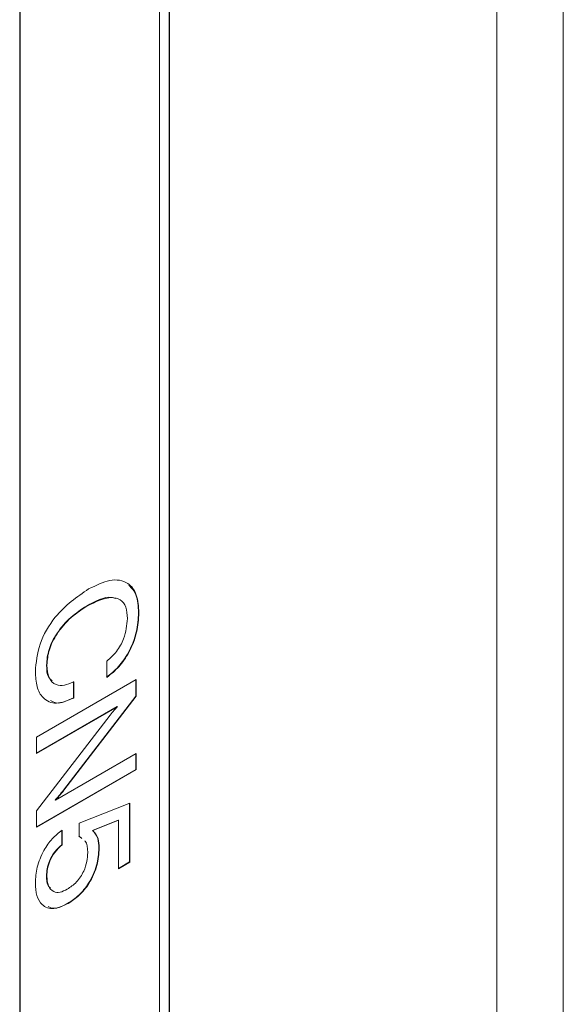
# Model space of a CAD drawing. Header units: millimetres. Extents: x 22 to 278, y 61 to 167.
# Tile 65 of 148: x 216 to 222, y 93 to 104. Entities that reach past the tile are written whole.
import ezdxf

# ---------------------------------------------------------------- set-up
doc = ezdxf.new("R2010")
doc.units = ezdxf.units.MM
doc.layers.get('0').update_dxf_attribs({"lineweight": 15})

msp = doc.modelspace()

# ---------------------------------------------------------------- linework, layer by layer
for p, q in [((221.7296, 140.8553), (221.7296, 81.6561)), ((221.0225, 140.4471), (221.0225, 81.2479)), ((221.0225, 85.3306), (221.0225, 136.3644)), ((217.5365, 87.3437), (217.5365, 106.2425)), ((217.54, 87.3416), (217.54, 106.2445)), ((217.4339, 87.4029), (217.4339, 106.0608)), ((215.9455, 105.2056), (215.9455, 86.5477)), ((215.949, 105.2036), (215.949, 86.5456)), ((216.6579, 97.7169), (216.6614, 97.7148)), ((217.2101, 97.6453), (217.2137, 97.6433)), ((216.231, 97.0894), (216.2346, 97.0874)), ((216.8737, 96.958), (216.8737, 97.1307)), ((216.1258, 96.3221), (217.1865, 96.9344)), ((216.5166, 96.913), (216.5166, 96.7403)), ((216.5201, 96.9109), (216.5201, 96.7382)), ((217.1829, 96.9324), (217.1829, 96.7596)), ((217.1865, 96.9344), (217.1865, 96.7575)), ((217.1829, 96.7596), (216.4125, 95.7588)), ((217.1865, 96.7575), (216.416, 95.7568)), ((217.1829, 96.7596), (217.1865, 96.7575)), ((216.5166, 96.7403), (216.5201, 96.7382)), ((216.9819, 96.6477), (216.1258, 96.1535)), ((216.9855, 96.6457), (216.1258, 96.1494)), ((216.1258, 95.5394), (216.9071, 96.5575)), ((216.9819, 96.6477), (216.9855, 96.6457)), ((216.1258, 96.1494), (216.1258, 96.3221)), ((216.3268, 95.653), (217.1865, 96.1493)), ((217.1829, 96.1473), (217.1829, 95.9786)), ((217.1865, 96.1493), (217.1865, 95.9766)), ((217.1829, 95.9786), (216.1258, 95.3683)), ((217.1865, 95.9766), (216.1258, 95.3643)), ((217.1829, 95.9786), (217.1865, 95.9766)), ((216.4125, 95.7588), (216.416, 95.7568)), ((216.3233, 95.6551), (216.3268, 95.653)), ((216.5796, 95.4064), (217.1185, 95.6215)), ((217.1149, 95.6201), (217.1149, 94.9955)), ((217.1185, 95.6215), (217.1185, 94.9934)), ((216.1258, 95.3643), (216.1258, 95.5394)), ((216.5796, 95.2675), (216.5796, 95.4064)), ((216.9925, 95.4398), (216.7199, 95.3301)), ((216.9961, 95.4378), (216.7235, 95.328)), ((216.9925, 95.4398), (216.9961, 95.4378)), ((216.9961, 94.9228), (216.9961, 95.4378)), ((216.3934, 95.3344), (216.3934, 95.1774)), ((216.3969, 95.3323), (216.3969, 95.1753)), ((216.7199, 95.3301), (216.7235, 95.328)), ((216.6034, 95.247), (216.5761, 95.2696)), ((216.607, 95.245), (216.5796, 95.2675)), ((216.3934, 95.1774), (216.3969, 95.1753)), ((216.7886, 95.1439), (216.7921, 95.1419)), ((217.1149, 94.9955), (216.9961, 94.9269)), ((217.1185, 94.9934), (216.9961, 94.9228)), ((217.1149, 94.9955), (217.1185, 94.9934)), ((216.231, 94.8466), (216.2346, 94.8446)), ((216.4595, 94.556), (216.463, 94.5539))]:
    msp.add_line(p, q)
for points, knots in [([(216.6793, 97.8979), (216.7559, 97.936), (216.9088, 98.0121), (217.0956, 97.9828), (217.2004, 97.8441), (217.2092, 97.7103), (217.2137, 97.6433)], [0, 0, 0, 0, 0.2805476, 0.5596555, 0.7795242, 1, 1, 1, 1]), ([(217.1064, 97.9383), (217.136, 97.9076), (217.2011, 97.8402), (217.2069, 97.714), (217.2101, 97.6453)], [0, 0, 0, 0, 0.45539, 1, 1, 1, 1]), ([(216.1122, 97.0199), (216.1206, 97.1159), (216.1373, 97.3076), (216.3507, 97.6749), (216.5546, 97.8133), (216.6793, 97.8979)], [0, 0, 0, 0, 0.28051033, 0.56019132, 1, 1, 1, 1]), ([(216.9677, 97.7956), (216.9521, 97.8009), (216.8661, 97.8301), (216.7516, 97.7678), (216.6579, 97.7169)], [0, 0, 0, 0, 0.1813727, 1, 1, 1, 1]), ([(217.0913, 97.5834), (217.0885, 97.626), (217.0829, 97.7111), (217.0206, 97.7911), (216.883, 97.8251), (216.7528, 97.7603), (216.6614, 97.7148)], [0, 0, 0, 0, 0.1871558, 0.373835, 0.5608419, 1, 1, 1, 1]), ([(216.6579, 97.7169), (216.6012, 97.6805), (216.488, 97.6078), (216.3433, 97.4424), (216.2451, 97.2526), (216.2357, 97.1438), (216.231, 97.0894)], [0, 0, 0, 0, 0.28095609, 0.56070172, 0.78027637, 1, 1, 1, 1]), ([(216.6614, 97.7148), (216.6047, 97.6784), (216.4915, 97.6058), (216.3468, 97.4403), (216.2487, 97.2506), (216.2393, 97.1418), (216.2346, 97.0874)], [0, 0, 0, 0, 0.28095609, 0.56070172, 0.78027637, 1, 1, 1, 1]), ([(217.2101, 97.6453), (217.2063, 97.5781), (217.1987, 97.4439), (217.1186, 97.2361), (217.0008, 97.0647), (216.9137, 96.9949), (216.8702, 96.9601)], [0, 0, 0, 0, 0.2804356, 0.5598523, 0.7797494, 1, 1, 1, 1]), ([(217.2137, 97.6433), (217.2098, 97.5761), (217.2022, 97.4419), (217.1221, 97.234), (217.0044, 97.0626), (216.9173, 96.9929), (216.8737, 96.958)], [0, 0, 0, 0, 0.2804356, 0.5598523, 0.7797494, 1, 1, 1, 1]), ([(216.8737, 97.1307), (216.9092, 97.1627), (216.9801, 97.2264), (217.0755, 97.3968), (217.0853, 97.5127), (217.0913, 97.5834)], [0, 0, 0, 0, 0.2809634, 0.5610773, 1, 1, 1, 1]), ([(216.231, 97.0894), (216.2329, 97.0391), (216.2355, 96.9652), (216.2768, 96.9331), (216.29, 96.9228)], [0, 0, 0, 0, 0.6806792, 1, 1, 1, 1]), ([(216.2346, 97.0874), (216.2385, 97.0398), (216.2462, 96.9448), (216.3221, 96.8744), (216.4192, 96.8656), (216.4865, 96.8958), (216.5201, 96.9109)], [0, 0, 0, 0, 0.2799768, 0.559263, 0.779384, 1, 1, 1, 1]), ([(216.5201, 96.7382), (216.4569, 96.7122), (216.3306, 96.6603), (216.1928, 96.7222), (216.1214, 96.8528), (216.1153, 96.9642), (216.1122, 97.0199)], [0, 0, 0, 0, 0.27983154, 0.55892532, 0.77922949, 1, 1, 1, 1]), ([(216.5166, 96.7403), (216.451, 96.7091), (216.358, 96.6649), (216.2932, 96.7004), (216.2741, 96.7108)], [0, 0, 0, 0, 0.705972, 1, 1, 1, 1]), ([(216.9071, 96.5575), (216.9212, 96.5748), (216.9466, 96.6057), (216.9736, 96.6335), (216.9855, 96.6457)], [0, 0, 0, 0, 0.5599377, 1, 1, 1, 1]), ([(216.4125, 95.7588), (216.3965, 95.7384), (216.3678, 95.7019), (216.3369, 95.6694), (216.3233, 95.6551)], [0, 0, 0, 0, 0.56012629, 1, 1, 1, 1]), ([(216.416, 95.7568), (216.4, 95.7363), (216.3714, 95.6998), (216.3404, 95.6673), (216.3268, 95.653)], [0, 0, 0, 0, 0.56012629, 1, 1, 1, 1]), ([(216.1122, 94.77), (216.1156, 94.8256), (216.1223, 94.9365), (216.1914, 95.1074), (216.2888, 95.248), (216.3609, 95.3042), (216.3969, 95.3323)], [0, 0, 0, 0, 0.2803378, 0.559784, 0.7797246, 1, 1, 1, 1]), ([(216.7199, 95.3301), (216.7425, 95.3047), (216.7829, 95.2594), (216.7868, 95.1793), (216.7886, 95.1439)], [0, 0, 0, 0, 0.55876753, 1, 1, 1, 1]), ([(216.7235, 95.328), (216.746, 95.3027), (216.7864, 95.2574), (216.7904, 95.1773), (216.7921, 95.1419)], [0, 0, 0, 0, 0.55876753, 1, 1, 1, 1]), ([(216.6697, 95.0941), (216.6684, 95.1442), (216.667, 95.1957), (216.6399, 95.2177), (216.6392, 95.2183)], [0, 0, 0, 0, 0.9723663, 1, 1, 1, 1]), ([(216.3934, 95.1774), (216.3671, 95.1543), (216.3147, 95.1083), (216.261, 95.0118), (216.2348, 94.922), (216.2323, 94.8718), (216.231, 94.8466)], [0, 0, 0, 0, 0.2796828, 0.5589423, 0.7792775, 1, 1, 1, 1]), ([(216.3969, 95.1753), (216.3707, 95.1523), (216.3182, 95.1062), (216.2645, 95.0098), (216.2383, 94.9199), (216.2358, 94.8697), (216.2346, 94.8446)], [0, 0, 0, 0, 0.2796828, 0.5589423, 0.7792775, 1, 1, 1, 1]), ([(216.4517, 94.7045), (216.4853, 94.7272), (216.5524, 94.7726), (216.6284, 94.8879), (216.6651, 95.0005), (216.6682, 95.0629), (216.6697, 95.0941)], [0, 0, 0, 0, 0.2800468, 0.5588924, 0.7791575, 1, 1, 1, 1]), ([(216.7886, 95.1439), (216.7846, 95.0834), (216.7767, 94.9626), (216.6925, 94.7766), (216.5781, 94.6343), (216.499, 94.5821), (216.4595, 94.556)], [0, 0, 0, 0, 0.2803281, 0.559443, 0.7794421, 1, 1, 1, 1]), ([(216.7921, 95.1419), (216.7882, 95.0814), (216.7803, 94.9605), (216.696, 94.7745), (216.5816, 94.6322), (216.5026, 94.5801), (216.463, 94.5539)], [0, 0, 0, 0, 0.2803281, 0.559443, 0.7794421, 1, 1, 1, 1]), ([(216.463, 94.5539), (216.4096, 94.529), (216.303, 94.4792), (216.1834, 94.5238), (216.1204, 94.6301), (216.1149, 94.7233), (216.1122, 94.77)], [0, 0, 0, 0, 0.2798531, 0.5589856, 0.7792398, 1, 1, 1, 1]), ([(216.231, 94.8466), (216.2319, 94.8073), (216.2331, 94.7507), (216.2631, 94.7243), (216.2723, 94.7162)], [0, 0, 0, 0, 0.69524023, 1, 1, 1, 1]), ([(216.2346, 94.8446), (216.2372, 94.8075), (216.2423, 94.7333), (216.2979, 94.6743), (216.373, 94.6657), (216.4255, 94.6916), (216.4517, 94.7045)], [0, 0, 0, 0, 0.2802804, 0.5595279, 0.7794727, 1, 1, 1, 1]), ([(216.4595, 94.556), (216.4042, 94.5269), (216.3241, 94.4846), (216.2666, 94.512), (216.2487, 94.5205)], [0, 0, 0, 0, 0.68905419, 1, 1, 1, 1])]:
    msp.add_open_spline(points, degree=3, knots=knots)

doc.saveas('drawing.dxf')
